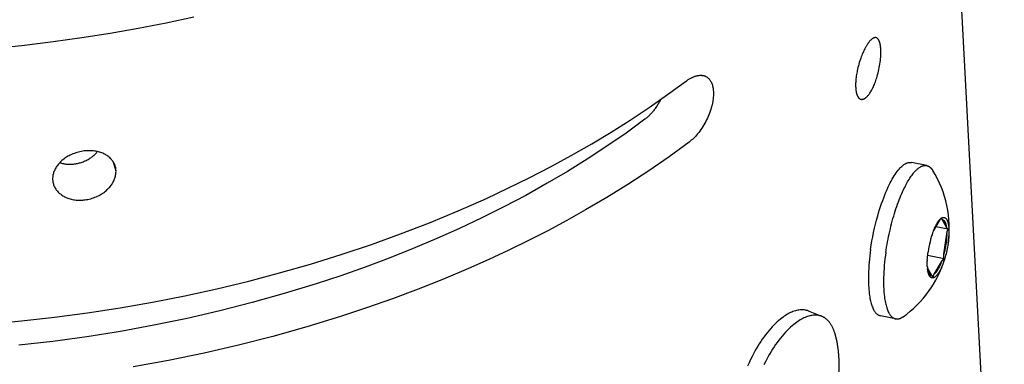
# Model space of a CAD drawing. Extents: x 0 to 1189, y 0 to 841.
# Tile 19 of 77: x 151 to 186, y 156 to 169. Entities that reach past the tile are written whole.
import ezdxf

# ---------------------------------------------------------------- set-up
doc = ezdxf.new("R2010")
doc.units = 0
doc.header["$LTSCALE"] = 65.395
doc.layers.add('connessioni_resistenze_c0_BL8', color=7, linetype='CONTINUOUS')

# ---------------------------------------------------------------- blocks, each defined once
blk = doc.blocks.new('CONNESSIONI_RESISTENZE_C0_BL8', base_point=(132.267, 184.912))
at = {"layer": 'connessioni_resistenze_c0_BL8', "color": 2, "linetype": 'CONTINUOUS'}
for p, q in [((185.821, 140.592), (183.69, 180.86)), ((153.933, 163.773), (154.05, 163.435)), ((183.045, 163.611), (182.502, 163.721)), ((183.497, 161.638), (183.29, 161.284)), ((183.75, 161.401), (183.595, 161.677)), ((183.818, 161.329), (183.37, 161.42)), ((183.66, 160.444), (183.763, 161.165)), ((183.666, 160.267), (183.078, 160.386)), ((183.072, 159.943), (183.217, 159.684)), ((183.313, 159.721), (183.574, 160.168)), ((179.294, 158.212), (178.817, 158.403)), ((181.932, 158.123), (181.389, 158.233))]:
    blk.add_line(p, q, dxfattribs=at)
for points in [[(156.836, 168.927), (155.843, 168.714), (154.847, 168.519), (153.837, 168.34), (152.823, 168.179), (151.807, 168.036), (150.783, 167.91), (149.756, 167.803)], [(181.232, 168.189), (181.225, 168.191), (181.218, 168.191), (181.212, 168.192), (181.205, 168.192), (181.198, 168.192), (181.192, 168.191), (181.185, 168.19), (181.178, 168.189), (181.17, 168.187), (181.163, 168.185), (181.156, 168.182), (181.149, 168.179), (181.142, 168.176), (181.135, 168.173), (181.126, 168.168), (181.117, 168.163), (181.108, 168.157), (181.099, 168.151), (181.09, 168.145), (181.082, 168.138), (181.072, 168.13), (181.063, 168.122), (181.054, 168.114), (181.044, 168.105), (181.036, 168.096), (181.027, 168.087), (181.015, 168.074), (181.003, 168.061), (180.992, 168.047), (180.981, 168.033), (180.97, 168.019), (180.958, 168.003), (180.946, 167.987), (180.935, 167.97), (180.924, 167.954), (180.913, 167.937), (180.901, 167.918), (180.889, 167.899), (180.878, 167.88), (180.867, 167.86), (180.856, 167.841), (180.842, 167.814), (180.828, 167.787), (180.814, 167.76), (180.801, 167.732)], [(181.404, 167.77), (181.403, 167.788), (181.402, 167.807), (181.4, 167.825), (181.399, 167.844), (181.397, 167.862), (181.394, 167.881), (181.392, 167.899), (181.389, 167.917), (181.386, 167.935), (181.383, 167.949), (181.38, 167.963), (181.377, 167.977), (181.374, 167.991), (181.37, 168.005), (181.366, 168.017), (181.363, 168.029), (181.359, 168.04), (181.354, 168.052), (181.35, 168.064), (181.346, 168.072), (181.343, 168.08), (181.339, 168.089), (181.335, 168.097), (181.33, 168.105), (181.326, 168.112), (181.322, 168.119), (181.317, 168.125), (181.313, 168.132), (181.308, 168.138), (181.303, 168.144), (181.298, 168.15), (181.294, 168.154), (181.289, 168.158), (181.285, 168.162), (181.281, 168.165), (181.276, 168.169), (181.271, 168.172), (181.266, 168.175), (181.262, 168.178), (181.257, 168.181), (181.252, 168.183), (181.247, 168.185), (181.242, 168.187), (181.237, 168.188), (181.232, 168.189)], [(180.801, 167.732), (180.78, 167.688), (180.76, 167.644), (180.741, 167.599), (180.723, 167.553), (180.706, 167.508), (180.689, 167.462), (180.673, 167.416), (180.654, 167.359), (180.636, 167.301), (180.619, 167.243), (180.603, 167.184), (180.588, 167.125), (180.574, 167.066), (180.563, 167.017), (180.553, 166.968), (180.544, 166.918), (180.535, 166.868), (180.528, 166.818), (180.521, 166.768), (180.516, 166.718), (180.512, 166.678), (180.508, 166.638), (180.506, 166.597), (180.504, 166.556), (180.503, 166.519), (180.503, 166.482), (180.504, 166.445), (180.505, 166.408)], [(180.889, 166.06), (180.908, 166.077), (180.925, 166.095), (180.942, 166.114), (180.96, 166.136), (180.978, 166.158), (180.995, 166.181), (181.014, 166.209), (181.032, 166.236), (181.049, 166.265), (181.066, 166.293), (181.082, 166.322), (181.097, 166.352), (181.118, 166.393), (181.137, 166.434), (181.156, 166.476), (181.174, 166.519), (181.191, 166.562), (181.209, 166.609), (181.226, 166.656), (181.242, 166.704), (181.258, 166.752), (181.272, 166.8), (181.29, 166.863), (181.307, 166.926), (181.322, 166.989), (181.336, 167.053), (181.349, 167.117), (181.361, 167.18), (181.372, 167.244), (181.381, 167.308), (181.388, 167.369), (181.395, 167.43), (181.4, 167.491), (181.404, 167.552), (181.406, 167.595), (181.407, 167.639), (181.407, 167.683), (181.406, 167.726), (181.404, 167.77)], [(149.484, 157.938), (150.668, 158.047), (151.85, 158.181), (153.029, 158.338), (154.204, 158.52), (155.359, 158.723), (156.51, 158.949), (157.656, 159.2), (158.796, 159.475), (159.904, 159.768), (161.005, 160.084), (162.099, 160.424), (163.185, 160.788), (164.228, 161.164), (165.261, 161.564), (166.285, 161.988), (167.299, 162.437), (168.068, 162.798), (168.83, 163.174), (169.585, 163.565), (170.331, 163.972), (171.068, 164.394), (171.761, 164.811), (172.444, 165.242), (173.118, 165.689), (173.78, 166.15), (174.453, 166.643)], [(174.453, 166.643), (174.474, 166.658), (174.495, 166.672), (174.516, 166.687), (174.538, 166.7), (174.56, 166.714), (174.582, 166.727), (174.605, 166.739), (174.628, 166.751), (174.646, 166.76), (174.664, 166.769), (174.683, 166.778), (174.701, 166.786), (174.72, 166.793), (174.739, 166.8), (174.758, 166.807), (174.777, 166.813), (174.797, 166.819), (174.816, 166.824), (174.832, 166.828), (174.848, 166.831), (174.863, 166.834), (174.879, 166.837), (174.895, 166.839), (174.911, 166.84), (174.927, 166.842), (174.942, 166.843), (174.958, 166.843), (174.974, 166.843), (174.99, 166.842), (175.003, 166.841), (175.017, 166.839), (175.03, 166.838), (175.043, 166.835), (175.056, 166.833), (175.069, 166.83), (175.082, 166.826), (175.094, 166.822), (175.106, 166.818), (175.118, 166.814), (175.13, 166.808), (175.142, 166.803)], [(175.142, 166.803), (175.165, 166.791), (175.188, 166.777), (175.209, 166.761), (175.23, 166.744), (175.25, 166.725), (175.269, 166.704), (175.286, 166.682), (175.302, 166.66), (175.318, 166.634), (175.333, 166.607), (175.346, 166.58), (175.358, 166.552), (175.37, 166.52), (175.38, 166.487), (175.388, 166.455), (175.396, 166.421), (175.403, 166.383), (175.409, 166.344), (175.413, 166.305), (175.416, 166.265), (175.417, 166.226), (175.418, 166.186), (175.417, 166.147), (175.415, 166.107), (175.412, 166.055), (175.406, 166.003), (175.399, 165.951), (175.391, 165.899), (175.381, 165.848), (175.37, 165.797), (175.358, 165.746), (175.341, 165.681), (175.322, 165.618), (175.302, 165.554), (175.28, 165.492), (175.256, 165.43), (175.23, 165.368), (175.203, 165.306), (175.174, 165.245), (175.143, 165.185), (175.111, 165.125), (175.077, 165.066), (175.042, 165.008), (175.007, 164.953), (174.97, 164.899), (174.932, 164.846), (174.892, 164.795), (174.851, 164.744), (174.808, 164.694), (174.774, 164.657), (174.738, 164.62), (174.702, 164.584), (174.665, 164.549), (174.627, 164.515), (174.587, 164.482), (174.547, 164.451)], [(180.505, 166.408), (180.506, 166.39), (180.508, 166.371), (180.509, 166.353), (180.511, 166.335), (180.513, 166.317), (180.516, 166.298), (180.518, 166.28), (180.522, 166.262), (180.525, 166.244), (180.527, 166.232), (180.53, 166.22), (180.533, 166.208), (180.536, 166.196), (180.539, 166.184), (180.543, 166.173), (180.547, 166.161), (180.551, 166.15), (180.555, 166.138), (180.559, 166.127), (180.564, 166.116), (180.568, 166.107), (180.572, 166.099), (180.576, 166.09), (180.581, 166.082), (180.586, 166.074), (180.59, 166.066), (180.595, 166.06), (180.6, 166.053), (180.605, 166.046), (180.61, 166.04), (180.615, 166.034), (180.621, 166.028), (180.626, 166.023), (180.632, 166.018), (180.637, 166.013), (180.643, 166.009), (180.649, 166.005), (180.655, 166.001), (180.661, 165.998), (180.667, 165.994), (180.673, 165.992), (180.68, 165.989), (180.686, 165.987), (180.693, 165.985)], [(173.528, 165.974), (173.511, 165.942), (173.494, 165.909), (173.476, 165.877), (173.458, 165.845), (173.44, 165.814), (173.421, 165.782), (173.401, 165.751), (173.381, 165.721), (173.36, 165.69), (173.339, 165.66), (173.318, 165.631), (173.296, 165.602), (173.273, 165.573), (173.253, 165.548), (173.233, 165.523), (173.212, 165.499), (173.191, 165.475), (173.169, 165.451), (173.147, 165.428), (173.125, 165.406), (173.103, 165.385), (173.082, 165.364), (173.06, 165.344), (173.037, 165.325), (173.014, 165.306), (172.991, 165.287), (172.968, 165.269)], [(180.693, 165.985), (180.697, 165.984), (180.701, 165.983), (180.706, 165.983), (180.711, 165.982), (180.715, 165.982), (180.72, 165.981), (180.724, 165.981), (180.729, 165.981), (180.733, 165.981), (180.738, 165.982), (180.743, 165.982), (180.748, 165.983), (180.753, 165.984), (180.758, 165.985), (180.763, 165.986), (180.767, 165.987), (180.772, 165.988), (180.777, 165.99), (180.782, 165.991), (180.786, 165.993), (180.792, 165.995), (180.797, 165.997), (180.802, 166), (180.807, 166.002), (180.813, 166.005), (180.818, 166.008), (180.823, 166.01), (180.827, 166.013), (180.832, 166.016), (180.837, 166.019), (180.843, 166.023), (180.849, 166.027), (180.855, 166.032), (180.861, 166.036), (180.867, 166.041), (180.873, 166.045), (180.878, 166.05), (180.884, 166.055), (180.889, 166.06)], [(172.968, 165.269), (172.293, 164.776), (171.605, 164.3), (170.906, 163.842), (170.195, 163.401), (169.475, 162.976), (168.704, 162.545), (167.923, 162.133), (167.133, 161.738), (166.335, 161.36), (165.529, 160.999), (164.679, 160.639), (163.822, 160.298), (162.957, 159.973), (162.086, 159.666), (161.21, 159.377), (160.069, 159.027), (158.92, 158.704), (157.764, 158.409), (156.602, 158.141), (155.408, 157.894), (154.208, 157.674), (153.004, 157.482), (151.796, 157.316), (150.573, 157.176)], [(174.547, 164.451), (173.832, 163.928), (173.103, 163.424), (172.361, 162.938), (171.608, 162.471), (170.845, 162.021), (170.173, 161.644), (169.494, 161.28), (168.809, 160.928), (168.099, 160.581), (167.384, 160.247), (166.663, 159.925), (165.761, 159.544), (164.852, 159.182), (163.936, 158.838), (163.013, 158.512), (162.084, 158.205), (160.875, 157.834), (159.657, 157.493), (158.432, 157.18), (157.199, 156.895), (155.934, 156.634), (154.662, 156.401)], [(154.016, 163.612), (154.005, 163.642), (153.992, 163.671), (153.978, 163.7), (153.962, 163.728), (153.945, 163.756), (153.927, 163.783), (153.907, 163.809), (153.886, 163.834), (153.864, 163.858), (153.84, 163.882), (153.815, 163.905), (153.789, 163.927), (153.762, 163.947), (153.734, 163.967), (153.705, 163.986), (153.674, 164.004), (153.642, 164.021), (153.61, 164.037), (153.577, 164.052), (153.543, 164.065), (153.503, 164.08), (153.462, 164.093), (153.421, 164.104), (153.379, 164.114), (153.337, 164.122), (153.295, 164.13), (153.252, 164.135), (153.21, 164.139), (153.167, 164.142), (153.116, 164.144), (153.064, 164.144), (153.013, 164.142), (152.962, 164.138), (152.911, 164.133), (152.86, 164.126), (152.81, 164.117), (152.759, 164.107), (152.709, 164.095), (152.659, 164.081), (152.609, 164.065), (152.561, 164.048), (152.512, 164.029), (152.464, 164.009), (152.417, 163.987), (152.371, 163.964), (152.332, 163.942), (152.294, 163.92), (152.257, 163.896), (152.22, 163.871), (152.185, 163.845), (152.15, 163.817), (152.116, 163.789), (152.083, 163.759), (152.052, 163.728), (152.026, 163.701), (152.001, 163.673), (151.977, 163.644), (151.954, 163.615), (151.932, 163.584), (151.913, 163.554), (151.894, 163.524), (151.877, 163.493), (151.86, 163.461), (151.846, 163.428), (151.833, 163.397), (151.821, 163.365), (151.811, 163.332), (151.803, 163.299), (151.796, 163.266), (151.791, 163.233), (151.787, 163.201), (151.784, 163.168), (151.784, 163.135), (151.785, 163.102)], [(152.04, 163.716), (152.072, 163.706), (152.103, 163.697), (152.135, 163.689), (152.168, 163.682), (152.2, 163.676), (152.233, 163.671), (152.265, 163.667), (152.298, 163.664), (152.331, 163.661), (152.364, 163.66), (152.397, 163.659), (152.432, 163.659), (152.467, 163.661), (152.501, 163.663), (152.536, 163.666), (152.57, 163.67), (152.605, 163.675), (152.639, 163.681), (152.673, 163.687), (152.706, 163.695), (152.74, 163.704), (152.773, 163.713), (152.81, 163.724), (152.846, 163.737), (152.882, 163.75), (152.918, 163.765), (152.953, 163.78), (152.987, 163.796), (153.021, 163.814), (153.054, 163.832), (153.087, 163.851), (153.119, 163.871), (153.146, 163.89), (153.174, 163.909), (153.2, 163.928), (153.226, 163.949), (153.252, 163.97), (153.277, 163.992), (153.301, 164.014), (153.325, 164.038), (153.348, 164.061), (153.37, 164.086), (153.391, 164.111)], [(151.802, 162.983), (151.811, 162.951), (151.821, 162.92), (151.833, 162.889), (151.846, 162.858), (151.861, 162.829), (151.877, 162.799), (151.895, 162.77), (151.915, 162.743), (151.935, 162.716), (151.957, 162.69), (151.981, 162.664), (152.006, 162.639), (152.032, 162.616), (152.06, 162.593), (152.088, 162.572), (152.118, 162.551), (152.149, 162.531), (152.181, 162.512), (152.214, 162.495), (152.247, 162.479), (152.287, 162.461), (152.327, 162.445), (152.369, 162.431), (152.411, 162.418), (152.453, 162.407), (152.496, 162.397), (152.539, 162.389), (152.583, 162.383), (152.626, 162.378), (152.673, 162.374), (152.719, 162.372), (152.766, 162.371), (152.812, 162.372), (152.859, 162.375), (152.905, 162.379), (152.951, 162.385), (152.997, 162.392), (153.043, 162.4), (153.095, 162.411), (153.146, 162.425), (153.197, 162.44), (153.248, 162.457), (153.298, 162.475), (153.347, 162.496), (153.395, 162.518), (153.443, 162.542), (153.483, 162.564), (153.522, 162.587), (153.561, 162.612), (153.599, 162.637), (153.636, 162.664), (153.672, 162.693), (153.707, 162.722), (153.74, 162.753), (153.773, 162.785), (153.8, 162.813), (153.826, 162.843), (153.851, 162.873), (153.874, 162.904), (153.897, 162.935), (153.917, 162.966), (153.937, 162.998), (153.955, 163.031), (153.971, 163.064), (153.987, 163.098), (154, 163.131), (154.012, 163.164), (154.022, 163.198), (154.031, 163.232), (154.038, 163.266), (154.044, 163.3), (154.048, 163.333), (154.05, 163.367), (154.051, 163.401), (154.05, 163.435)], [(181.04, 160.611), (181.063, 160.763), (181.089, 160.914), (181.117, 161.065), (181.148, 161.216), (181.18, 161.365), (181.216, 161.514), (181.253, 161.662), (181.293, 161.809), (181.326, 161.921), (181.359, 162.032), (181.395, 162.142), (181.432, 162.253), (181.471, 162.362), (181.507, 162.461), (181.546, 162.559), (181.586, 162.656), (181.627, 162.752), (181.671, 162.848), (181.705, 162.919), (181.74, 162.989), (181.777, 163.058), (181.811, 163.121), (181.847, 163.182), (181.885, 163.243), (181.919, 163.297), (181.956, 163.349), (181.993, 163.401), (182.028, 163.445), (182.064, 163.487), (182.101, 163.529), (182.126, 163.554), (182.153, 163.579), (182.179, 163.603), (182.207, 163.626), (182.232, 163.644), (182.257, 163.661), (182.283, 163.677), (182.31, 163.691), (182.334, 163.701), (182.358, 163.71), (182.383, 163.717), (182.409, 163.723), (182.432, 163.725), (182.455, 163.726), (182.479, 163.725), (182.502, 163.721)], [(182.036, 162.311), (182.065, 162.387), (182.094, 162.463), (182.125, 162.538), (182.157, 162.612), (182.181, 162.667), (182.206, 162.721), (182.232, 162.775), (182.258, 162.829), (182.285, 162.882), (182.31, 162.929), (182.335, 162.976), (182.361, 163.023), (182.388, 163.069), (182.416, 163.115), (182.441, 163.154), (182.467, 163.193), (182.493, 163.232), (182.521, 163.27), (182.549, 163.307), (182.569, 163.333), (182.59, 163.358), (182.612, 163.383), (182.634, 163.408), (182.657, 163.432), (182.68, 163.455), (182.7, 163.473), (182.721, 163.491), (182.742, 163.509), (182.763, 163.525), (182.785, 163.541), (182.808, 163.556), (182.828, 163.568), (182.849, 163.578), (182.87, 163.588), (182.885, 163.594), (182.9, 163.6), (182.915, 163.604), (182.93, 163.608), (182.945, 163.611), (182.959, 163.614), (182.974, 163.615), (182.989, 163.616), (183.003, 163.616), (183.017, 163.615), (183.031, 163.613), (183.045, 163.611)], [(183.045, 163.611), (183.052, 163.609), (183.058, 163.608), (183.065, 163.606), (183.072, 163.604), (183.079, 163.602), (183.085, 163.599), (183.092, 163.596), (183.098, 163.594), (183.105, 163.591), (183.111, 163.587), (183.118, 163.584), (183.125, 163.58), (183.131, 163.576), (183.137, 163.572), (183.143, 163.568), (183.149, 163.564), (183.155, 163.559), (183.161, 163.554), (183.168, 163.549), (183.174, 163.544), (183.18, 163.538), (183.186, 163.533), (183.192, 163.527), (183.197, 163.521), (183.203, 163.515), (183.209, 163.509), (183.214, 163.503), (183.22, 163.496), (183.226, 163.489), (183.231, 163.481), (183.237, 163.474), (183.242, 163.467), (183.247, 163.459), (183.253, 163.452), (183.258, 163.444), (183.262, 163.436)], [(181.583, 160.501), (181.597, 160.595), (181.612, 160.69), (181.628, 160.784), (181.645, 160.878), (181.663, 160.972), (181.682, 161.066), (181.702, 161.159), (181.723, 161.253), (181.745, 161.346), (181.767, 161.44), (181.791, 161.53), (181.815, 161.621), (181.84, 161.711), (181.866, 161.801), (181.893, 161.891), (181.919, 161.975), (181.947, 162.06), (181.975, 162.144), (182.005, 162.228), (182.036, 162.311)], [(183.497, 161.638), (183.493, 161.635), (183.49, 161.632), (183.487, 161.629), (183.484, 161.627), (183.481, 161.624), (183.477, 161.62), (183.473, 161.617), (183.469, 161.613), (183.466, 161.609), (183.462, 161.606), (183.459, 161.602), (183.455, 161.598), (183.452, 161.594), (183.448, 161.59), (183.445, 161.586), (183.442, 161.582), (183.438, 161.578), (183.435, 161.574), (183.432, 161.57)], [(183.466, 161.62), (183.469, 161.624), (183.472, 161.628), (183.475, 161.632), (183.478, 161.636), (183.481, 161.64), (183.484, 161.644), (183.487, 161.648), (183.49, 161.651), (183.494, 161.655), (183.497, 161.659), (183.5, 161.663), (183.504, 161.667), (183.507, 161.67), (183.51, 161.674), (183.514, 161.678)], [(183.565, 161.72), (183.562, 161.718), (183.559, 161.715), (183.556, 161.712), (183.553, 161.709), (183.55, 161.707), (183.547, 161.704), (183.544, 161.701), (183.541, 161.697), (183.537, 161.694), (183.534, 161.691), (183.531, 161.687), (183.528, 161.684), (183.525, 161.68), (183.522, 161.676), (183.52, 161.673), (183.517, 161.669), (183.514, 161.665), (183.511, 161.661), (183.509, 161.657), (183.506, 161.653), (183.504, 161.65), (183.501, 161.646), (183.499, 161.642), (183.497, 161.638)], [(183.514, 161.678), (183.517, 161.681), (183.52, 161.684), (183.523, 161.687), (183.526, 161.69), (183.528, 161.692), (183.531, 161.695), (183.533, 161.697), (183.536, 161.699), (183.539, 161.702), (183.541, 161.704), (183.544, 161.707), (183.547, 161.709), (183.55, 161.711), (183.552, 161.713), (183.555, 161.716), (183.558, 161.718), (183.561, 161.72)], [(183.564, 161.722), (183.566, 161.723), (183.567, 161.725), (183.569, 161.726), (183.571, 161.727), (183.573, 161.728), (183.574, 161.729), (183.576, 161.73), (183.578, 161.732), (183.58, 161.733), (183.582, 161.734), (183.584, 161.735), (183.586, 161.736), (183.587, 161.737), (183.589, 161.738), (183.591, 161.739)], [(183.588, 161.736), (183.587, 161.735), (183.585, 161.735), (183.584, 161.734), (183.582, 161.733), (183.581, 161.732), (183.579, 161.73), (183.577, 161.729), (183.576, 161.728), (183.574, 161.727), (183.573, 161.726), (183.571, 161.725), (183.57, 161.724), (183.568, 161.723), (183.566, 161.721), (183.565, 161.72)], [(183.583, 161.704), (183.583, 161.705), (183.583, 161.706), (183.582, 161.707), (183.582, 161.707), (183.582, 161.708), (183.582, 161.709), (183.582, 161.71), (183.581, 161.711), (183.581, 161.712), (183.581, 161.713), (183.581, 161.714), (183.581, 161.714), (183.581, 161.715), (183.581, 161.716), (183.581, 161.717), (183.581, 161.718), (183.581, 161.719), (183.581, 161.72), (183.581, 161.721), (183.581, 161.722), (183.581, 161.722), (183.581, 161.723), (183.582, 161.724), (183.582, 161.724), (183.582, 161.725), (183.582, 161.726), (183.582, 161.727), (183.583, 161.727), (183.583, 161.728), (183.583, 161.729), (183.583, 161.729), (183.584, 161.73), (183.584, 161.731), (183.584, 161.731), (183.585, 161.732), (183.585, 161.733), (183.586, 161.733), (183.586, 161.734), (183.586, 161.734), (183.587, 161.735), (183.587, 161.735), (183.588, 161.736), (183.588, 161.736)], [(183.595, 161.677), (183.594, 161.679), (183.593, 161.681), (183.592, 161.682), (183.591, 161.684), (183.59, 161.685), (183.59, 161.686), (183.589, 161.688), (183.589, 161.689), (183.588, 161.69), (183.588, 161.691), (183.587, 161.692), (183.587, 161.693), (183.586, 161.694), (183.586, 161.696), (183.585, 161.697), (183.585, 161.698), (183.584, 161.699), (183.584, 161.7), (183.584, 161.702), (183.583, 161.703), (183.583, 161.704)], [(183.591, 161.739), (183.592, 161.74), (183.594, 161.74), (183.595, 161.741), (183.596, 161.742), (183.597, 161.742), (183.599, 161.743), (183.6, 161.743), (183.601, 161.744), (183.602, 161.744), (183.604, 161.745), (183.605, 161.745), (183.606, 161.746)], [(183.595, 161.677), (183.599, 161.677), (183.604, 161.676), (183.609, 161.675), (183.613, 161.674), (183.618, 161.673), (183.622, 161.671), (183.626, 161.67), (183.63, 161.668), (183.634, 161.666), (183.637, 161.664), (183.641, 161.662), (183.644, 161.659), (183.648, 161.657), (183.651, 161.654), (183.655, 161.651), (183.658, 161.648), (183.662, 161.644), (183.665, 161.641), (183.668, 161.637), (183.671, 161.634), (183.675, 161.629), (183.679, 161.624), (183.682, 161.619), (183.686, 161.613), (183.689, 161.608), (183.692, 161.603), (183.696, 161.595), (183.7, 161.588), (183.704, 161.58), (183.707, 161.572), (183.711, 161.564), (183.714, 161.556), (183.717, 161.548), (183.719, 161.54), (183.722, 161.532), (183.725, 161.524), (183.727, 161.516), (183.73, 161.505), (183.733, 161.493), (183.736, 161.482), (183.738, 161.47), (183.741, 161.459), (183.743, 161.447), (183.745, 161.436), (183.747, 161.424), (183.749, 161.412), (183.75, 161.401)], [(183.606, 161.746), (183.614, 161.749), (183.623, 161.752), (183.632, 161.754), (183.64, 161.755), (183.648, 161.756), (183.657, 161.755), (183.665, 161.755), (183.673, 161.753), (183.681, 161.751), (183.688, 161.749), (183.696, 161.745), (183.703, 161.742), (183.711, 161.737), (183.718, 161.731), (183.725, 161.726), (183.731, 161.719), (183.738, 161.712), (183.744, 161.704), (183.751, 161.696), (183.756, 161.687), (183.762, 161.677), (183.768, 161.666), (183.774, 161.656), (183.779, 161.645), (183.785, 161.63), (183.791, 161.614), (183.796, 161.598), (183.801, 161.582), (183.806, 161.566), (183.81, 161.55), (183.813, 161.533), (183.818, 161.509), (183.823, 161.485), (183.826, 161.461), (183.83, 161.437), (183.832, 161.413), (183.835, 161.388), (183.837, 161.354), (183.839, 161.32), (183.84, 161.285), (183.841, 161.25), (183.841, 161.216), (183.84, 161.177), (183.839, 161.139), (183.838, 161.1), (183.835, 161.061), (183.833, 161.023), (183.829, 160.981), (183.825, 160.94), (183.82, 160.898), (183.815, 160.857), (183.809, 160.816)], [(183.265, 161.217), (183.274, 161.241), (183.283, 161.264), (183.292, 161.287), (183.301, 161.31), (183.31, 161.333), (183.32, 161.356), (183.33, 161.379), (183.341, 161.402), (183.351, 161.424), (183.362, 161.447), (183.37, 161.463), (183.379, 161.478), (183.387, 161.494), (183.396, 161.51), (183.405, 161.526), (183.414, 161.541), (183.422, 161.555), (183.43, 161.568), (183.439, 161.581), (183.448, 161.594), (183.457, 161.607), (183.466, 161.62)], [(183.818, 161.329), (183.815, 161.331), (183.812, 161.333), (183.809, 161.336), (183.806, 161.338), (183.803, 161.34), (183.8, 161.343), (183.797, 161.345), (183.794, 161.347), (183.791, 161.35), (183.788, 161.352), (183.786, 161.355), (183.783, 161.358), (183.78, 161.36), (183.778, 161.363), (183.775, 161.366), (183.773, 161.369), (183.77, 161.372), (183.768, 161.375), (183.765, 161.378), (183.763, 161.381), (183.761, 161.384), (183.759, 161.387), (183.756, 161.391), (183.754, 161.394), (183.752, 161.397), (183.75, 161.401)], [(183.763, 161.165), (183.764, 161.172), (183.765, 161.179), (183.766, 161.187), (183.768, 161.194), (183.769, 161.201), (183.77, 161.208), (183.772, 161.215), (183.774, 161.222), (183.775, 161.23), (183.777, 161.237), (183.779, 161.244), (183.781, 161.251), (183.783, 161.257), (183.785, 161.263), (183.787, 161.269), (183.789, 161.274), (183.792, 161.28), (183.794, 161.286), (183.797, 161.292), (183.799, 161.296), (183.801, 161.3), (183.803, 161.305), (183.805, 161.309), (183.808, 161.313), (183.81, 161.317), (183.813, 161.321), (183.815, 161.325), (183.818, 161.329)], [(183.763, 161.165), (183.762, 161.13), (183.761, 161.094), (183.759, 161.059), (183.757, 161.024), (183.754, 160.989), (183.751, 160.954), (183.747, 160.919), (183.743, 160.883), (183.739, 160.848), (183.734, 160.813), (183.728, 160.772), (183.721, 160.731), (183.714, 160.689), (183.706, 160.648), (183.698, 160.607), (183.689, 160.566), (183.68, 160.525), (183.67, 160.485), (183.66, 160.444)], [(181.04, 160.611), (181.025, 160.496), (181.011, 160.381), (180.998, 160.265), (180.987, 160.15), (180.978, 160.04), (180.971, 159.931), (180.966, 159.822), (180.962, 159.713), (180.961, 159.633), (180.96, 159.553), (180.961, 159.473), (180.963, 159.393), (180.966, 159.313), (180.97, 159.243), (180.975, 159.173), (180.982, 159.102), (180.99, 159.033), (180.999, 158.963), (181.007, 158.911), (181.016, 158.86), (181.026, 158.809), (181.036, 158.763), (181.048, 158.718), (181.06, 158.672), (181.072, 158.632), (181.086, 158.591), (181.101, 158.552), (181.115, 158.517), (181.13, 158.483), (181.147, 158.449), (181.159, 158.428), (181.172, 158.407), (181.186, 158.386), (181.2, 158.366), (181.213, 158.349), (181.227, 158.332), (181.242, 158.316), (181.258, 158.301), (181.273, 158.289), (181.288, 158.277), (181.304, 158.267), (181.321, 158.257), (181.338, 158.249), (181.354, 158.242), (181.372, 158.237), (181.389, 158.233)], [(183.809, 160.816), (183.8, 160.755), (183.79, 160.694), (183.779, 160.634), (183.766, 160.573), (183.753, 160.513), (183.739, 160.453), (183.723, 160.394), (183.71, 160.343), (183.695, 160.293), (183.68, 160.244), (183.664, 160.194), (183.648, 160.149), (183.632, 160.103), (183.614, 160.058), (183.596, 160.014), (183.583, 159.982), (183.569, 159.951), (183.554, 159.919), (183.539, 159.889), (183.523, 159.858), (183.509, 159.833), (183.495, 159.807), (183.479, 159.782), (183.464, 159.758), (183.447, 159.734), (183.436, 159.718), (183.424, 159.703), (183.412, 159.688), (183.399, 159.673), (183.385, 159.659), (183.371, 159.646), (183.362, 159.637), (183.352, 159.629), (183.342, 159.621), (183.332, 159.614), (183.321, 159.608), (183.31, 159.602), (183.299, 159.597)], [(181.583, 160.501), (181.568, 160.386), (181.554, 160.27), (181.541, 160.155), (181.53, 160.039), (181.521, 159.93), (181.514, 159.821), (181.509, 159.712), (181.505, 159.603), (181.504, 159.523), (181.503, 159.443), (181.504, 159.363), (181.506, 159.283), (181.509, 159.203), (181.513, 159.133), (181.518, 159.063), (181.525, 158.992), (181.533, 158.922), (181.542, 158.853), (181.55, 158.801), (181.559, 158.75), (181.569, 158.699), (181.579, 158.653), (181.591, 158.607), (181.603, 158.562), (181.615, 158.521), (181.629, 158.481), (181.644, 158.442), (181.658, 158.407), (181.673, 158.373), (181.69, 158.339), (181.702, 158.318), (181.715, 158.297), (181.729, 158.276), (181.743, 158.256), (181.756, 158.239), (181.77, 158.222), (181.785, 158.206), (181.801, 158.191), (181.816, 158.179), (181.831, 158.167), (181.847, 158.157), (181.864, 158.147), (181.881, 158.139), (181.897, 158.132), (181.915, 158.127), (181.932, 158.123)], [(183.067, 160.226), (183.068, 160.251), (183.069, 160.275), (183.071, 160.299), (183.073, 160.324), (183.075, 160.35), (183.077, 160.375), (183.08, 160.401), (183.083, 160.426), (183.086, 160.451), (183.089, 160.477), (183.092, 160.502), (183.096, 160.527)], [(183.574, 160.168), (183.577, 160.173), (183.58, 160.177), (183.582, 160.182), (183.585, 160.186), (183.588, 160.191), (183.591, 160.195), (183.594, 160.199), (183.596, 160.202), (183.599, 160.206), (183.602, 160.209), (183.604, 160.212), (183.607, 160.216), (183.61, 160.219), (183.613, 160.222), (183.616, 160.226), (183.619, 160.229), (183.622, 160.232), (183.625, 160.235), (183.628, 160.238), (183.631, 160.241), (183.635, 160.244), (183.638, 160.247), (183.641, 160.25), (183.645, 160.252), (183.648, 160.255), (183.652, 160.258), (183.655, 160.26), (183.659, 160.263), (183.662, 160.265), (183.666, 160.267)], [(183.666, 160.267), (183.665, 160.272), (183.663, 160.277), (183.662, 160.282), (183.661, 160.287), (183.659, 160.293), (183.658, 160.298), (183.658, 160.303), (183.657, 160.308), (183.656, 160.313), (183.655, 160.319), (183.655, 160.324), (183.654, 160.329), (183.654, 160.334), (183.654, 160.34), (183.654, 160.345), (183.653, 160.35), (183.653, 160.355), (183.653, 160.363), (183.653, 160.37), (183.654, 160.378), (183.654, 160.385), (183.654, 160.393), (183.655, 160.4), (183.656, 160.407), (183.656, 160.415), (183.657, 160.422), (183.658, 160.429), (183.659, 160.437), (183.66, 160.444)], [(183.067, 159.997), (183.066, 160.012), (183.066, 160.027), (183.065, 160.042), (183.065, 160.058), (183.064, 160.074), (183.064, 160.09), (183.064, 160.106), (183.064, 160.122), (183.064, 160.138), (183.064, 160.154), (183.065, 160.17), (183.065, 160.186)], [(183.176, 159.622), (183.171, 159.626), (183.167, 159.631), (183.164, 159.635), (183.16, 159.64), (183.156, 159.645), (183.153, 159.65), (183.149, 159.655), (183.146, 159.66), (183.143, 159.665), (183.14, 159.67), (183.136, 159.678), (183.132, 159.685), (183.129, 159.693), (183.125, 159.7), (183.122, 159.708), (183.119, 159.715), (183.116, 159.723), (183.113, 159.731), (183.111, 159.739), (183.107, 159.749), (183.104, 159.76), (183.101, 159.771), (183.098, 159.782), (183.095, 159.793), (183.093, 159.804), (183.09, 159.815), (183.088, 159.826), (183.085, 159.84), (183.083, 159.855), (183.08, 159.87), (183.078, 159.885), (183.076, 159.9), (183.074, 159.915), (183.073, 159.929)], [(183.574, 160.168), (183.565, 160.143), (183.555, 160.118), (183.545, 160.093), (183.535, 160.068), (183.524, 160.043), (183.513, 160.019), (183.504, 160), (183.495, 159.982), (183.486, 159.963), (183.477, 159.945), (183.468, 159.927), (183.458, 159.909), (183.448, 159.892), (183.44, 159.879), (183.432, 159.866), (183.424, 159.854), (183.416, 159.841), (183.408, 159.829), (183.399, 159.816), (183.39, 159.804), (183.381, 159.792), (183.374, 159.784), (183.368, 159.776), (183.361, 159.768), (183.354, 159.76), (183.346, 159.753), (183.339, 159.745), (183.331, 159.738), (183.323, 159.731), (183.315, 159.724)], [(183.084, 159.851), (183.086, 159.843), (183.088, 159.836), (183.09, 159.829), (183.092, 159.822), (183.095, 159.815), (183.097, 159.808), (183.1, 159.801), (183.103, 159.794), (183.106, 159.788), (183.109, 159.781), (183.111, 159.776), (183.113, 159.771), (183.116, 159.766), (183.118, 159.761), (183.121, 159.756), (183.124, 159.752), (183.127, 159.747), (183.13, 159.742), (183.133, 159.738), (183.136, 159.734), (183.14, 159.729), (183.142, 159.726), (183.145, 159.723), (183.148, 159.72), (183.151, 159.717), (183.153, 159.714), (183.156, 159.711), (183.16, 159.709), (183.163, 159.706), (183.166, 159.703), (183.169, 159.701), (183.173, 159.699), (183.176, 159.697), (183.179, 159.695), (183.183, 159.693), (183.186, 159.692), (183.189, 159.691), (183.193, 159.689), (183.196, 159.688), (183.2, 159.687), (183.203, 159.686), (183.207, 159.686), (183.21, 159.685), (183.214, 159.685), (183.217, 159.684)], [(183.242, 159.588), (183.24, 159.588), (183.238, 159.588), (183.235, 159.589), (183.233, 159.589), (183.231, 159.59), (183.229, 159.59), (183.227, 159.591), (183.224, 159.591), (183.222, 159.592), (183.22, 159.593), (183.218, 159.594), (183.216, 159.594), (183.214, 159.595), (183.212, 159.596), (183.209, 159.597), (183.207, 159.598), (183.205, 159.599), (183.203, 159.601), (183.201, 159.602), (183.199, 159.603), (183.197, 159.604), (183.195, 159.606), (183.193, 159.607), (183.191, 159.609), (183.189, 159.61), (183.187, 159.612), (183.185, 159.613), (183.183, 159.615), (183.181, 159.617), (183.179, 159.618), (183.177, 159.62), (183.176, 159.622)], [(183.217, 159.684), (183.219, 159.682), (183.22, 159.679), (183.222, 159.677), (183.223, 159.674), (183.225, 159.672), (183.227, 159.669), (183.229, 159.667), (183.23, 159.664), (183.232, 159.662), (183.234, 159.659), (183.236, 159.657), (183.238, 159.654), (183.24, 159.652), (183.242, 159.65), (183.244, 159.647), (183.246, 159.645), (183.248, 159.643), (183.251, 159.641), (183.253, 159.639), (183.255, 159.636), (183.257, 159.634), (183.26, 159.632)], [(183.299, 159.597), (183.297, 159.596), (183.295, 159.595), (183.293, 159.594), (183.291, 159.594), (183.289, 159.593), (183.286, 159.592), (183.284, 159.592), (183.282, 159.591), (183.28, 159.591), (183.278, 159.59), (183.276, 159.59), (183.274, 159.589), (183.272, 159.589), (183.27, 159.589), (183.268, 159.588), (183.266, 159.588), (183.264, 159.588), (183.262, 159.588), (183.26, 159.587), (183.258, 159.587), (183.256, 159.587), (183.254, 159.587), (183.252, 159.587), (183.25, 159.587), (183.248, 159.587), (183.246, 159.587), (183.244, 159.588), (183.242, 159.588)], [(183.26, 159.632), (183.261, 159.631), (183.262, 159.63), (183.264, 159.629), (183.265, 159.627), (183.267, 159.626), (183.269, 159.625), (183.27, 159.623), (183.272, 159.622), (183.274, 159.621), (183.276, 159.619), (183.278, 159.618), (183.279, 159.617), (183.281, 159.615), (183.283, 159.614), (183.285, 159.613)], [(183.285, 159.613), (183.284, 159.615), (183.284, 159.618), (183.284, 159.62), (183.283, 159.623), (183.283, 159.626), (183.283, 159.628), (183.283, 159.631), (183.283, 159.633), (183.283, 159.636), (183.284, 159.638), (183.284, 159.641), (183.284, 159.644), (183.285, 159.646), (183.285, 159.649), (183.285, 159.651), (183.286, 159.654), (183.287, 159.656), (183.287, 159.659), (183.288, 159.662), (183.289, 159.664), (183.289, 159.667), (183.29, 159.669), (183.291, 159.673), (183.293, 159.677), (183.294, 159.681), (183.296, 159.684), (183.297, 159.688), (183.299, 159.692), (183.3, 159.696), (183.302, 159.699), (183.304, 159.703), (183.306, 159.706), (183.308, 159.71), (183.309, 159.714), (183.311, 159.717), (183.313, 159.721)], [(178.817, 158.403), (178.782, 158.416), (178.746, 158.426), (178.709, 158.435), (178.672, 158.441), (178.634, 158.445), (178.595, 158.447), (178.556, 158.446), (178.517, 158.444), (178.475, 158.439), (178.433, 158.432), (178.392, 158.423), (178.351, 158.413), (178.307, 158.399), (178.263, 158.383), (178.22, 158.366), (178.178, 158.347), (178.132, 158.324), (178.087, 158.3), (178.043, 158.275), (178, 158.248), (177.953, 158.217), (177.908, 158.185), (177.863, 158.151), (177.819, 158.117), (177.756, 158.065), (177.696, 158.011), (177.637, 157.955), (177.575, 157.894), (177.515, 157.831), (177.457, 157.766), (177.395, 157.694), (177.335, 157.62), (177.277, 157.545), (177.221, 157.468), (177.166, 157.391), (177.112, 157.312), (177.056, 157.226), (177.002, 157.139), (176.95, 157.05), (176.899, 156.961), (176.85, 156.871), (176.802, 156.779), (176.745, 156.665), (176.691, 156.549), (176.639, 156.433)], [(179.294, 158.212), (179.259, 158.225), (179.224, 158.235), (179.187, 158.244), (179.15, 158.25), (179.111, 158.254), (179.073, 158.256), (179.033, 158.256), (178.995, 158.253), (178.953, 158.248), (178.911, 158.241), (178.87, 158.232), (178.829, 158.222), (178.785, 158.208), (178.741, 158.192), (178.698, 158.175), (178.656, 158.156), (178.61, 158.134), (178.565, 158.109), (178.521, 158.084), (178.478, 158.057), (178.431, 158.026), (178.385, 157.994), (178.341, 157.96), (178.297, 157.926), (178.234, 157.874), (178.174, 157.82), (178.115, 157.764), (178.053, 157.703), (177.993, 157.64), (177.935, 157.575), (177.873, 157.503), (177.813, 157.429), (177.755, 157.354), (177.698, 157.277), (177.643, 157.2), (177.59, 157.121), (177.534, 157.035), (177.48, 156.948), (177.427, 156.859), (177.377, 156.77), (177.327, 156.68), (177.28, 156.588), (177.223, 156.474)], [(179.756, 157.621), (179.749, 157.644), (179.741, 157.668), (179.733, 157.691), (179.725, 157.715), (179.716, 157.738), (179.706, 157.761), (179.697, 157.783), (179.686, 157.806), (179.676, 157.828), (179.666, 157.848), (179.655, 157.868), (179.644, 157.887), (179.633, 157.907), (179.622, 157.926), (179.609, 157.944), (179.597, 157.962), (179.584, 157.981), (179.571, 157.998), (179.559, 158.012), (179.548, 158.026), (179.536, 158.04), (179.523, 158.053), (179.511, 158.067), (179.498, 158.079), (179.484, 158.092), (179.471, 158.104), (179.457, 158.116), (179.443, 158.127), (179.429, 158.137), (179.415, 158.147), (179.401, 158.157), (179.386, 158.166), (179.371, 158.175), (179.356, 158.183), (179.341, 158.191), (179.326, 158.198), (179.31, 158.206), (179.294, 158.212)], [(181.932, 158.123), (181.939, 158.121), (181.946, 158.12), (181.953, 158.119), (181.96, 158.119), (181.967, 158.118), (181.974, 158.118), (181.981, 158.118), (181.988, 158.118), (181.995, 158.118), (182.003, 158.119), (182.01, 158.119), (182.018, 158.12), (182.025, 158.121), (182.033, 158.122), (182.04, 158.124), (182.047, 158.126), (182.054, 158.127), (182.062, 158.129), (182.069, 158.132), (182.077, 158.134), (182.085, 158.137), (182.093, 158.14), (182.1, 158.143), (182.108, 158.146), (182.115, 158.149), (182.123, 158.153), (182.13, 158.156), (182.138, 158.16), (182.146, 158.165), (182.154, 158.169), (182.162, 158.174), (182.17, 158.179), (182.178, 158.184), (182.186, 158.189), (182.193, 158.194), (182.201, 158.199)]]:
    blk.add_lwpolyline(points, dxfattribs=at)
for centre, radius, start, end in [((153.4, 163.401), 0.651, 3.0063, 18.9468), ((179.962, 161.379), 3.889, 351.8647, 31.9344), ((152.437, 163.137), 0.654, 183.0277, 193.588), ((183.722, 161.502), 0.272, 125.6871, 126.5064), ((186.591, 160.043), 3.528, 164.7534, 165.4817), ((186.39, 160.099), 3.32, 161.8195, 164.7668), ((186.054, 160.206), 2.966, 160.8752, 161.7705), ((185.91, 160.256), 2.814, 160.029, 160.8752), ((186.744, 160.004), 3.686, 166.1941, 171.8452), ((186.662, 160.025), 3.601, 165.4813, 166.1999), ((179.962, 161.379), 3.889, 305.1476, 343.1322), ((185.668, 160.107), 2.604, 177.3666, 178.2584), ((184.675, 160.093), 1.61, 183.4035, 184.636), ((184.519, 160.08), 1.454, 184.6243, 185.943), ((176.032, 156.501), 3.889, 299.6951, 16.7358)]:
    blk.add_arc(centre, radius, start, end, dxfattribs=at)

msp = doc.modelspace()

# ---------------------------------------------------------------- block references
at = {"layer": 'connessioni_resistenze_c0_BL8'}
msp.add_blockref('CONNESSIONI_RESISTENZE_C0_BL8', (132.267, 184.912), dxfattribs=at)

doc.saveas('drawing.dxf')
